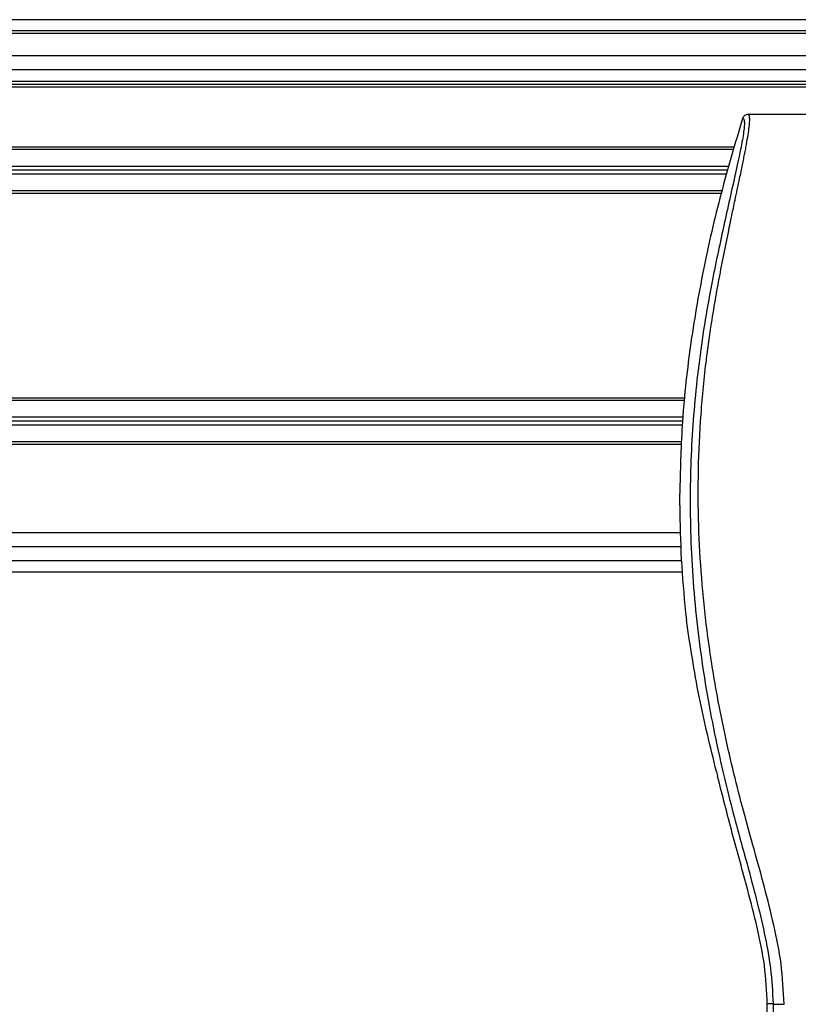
# Model space of a CAD drawing. Header units: millimetres. Extents: x -535 to 1155, y 0 to 326.
# Tile 111 of 116: x 1000 to 1038, y 228 to 276. Entities that reach past the tile are written whole.
import ezdxf

# ---------------------------------------------------------------- set-up
doc = ezdxf.new("R2010")
doc.units = ezdxf.units.MM

msp = doc.modelspace()

# ---------------------------------------------------------------- linework, layer by layer
at = {"color": 7, "linetype": 'Continuous', "lineweight": 25}
for p, q in [((1141.2815, 275.8824), (-492.9573, 275.8824)), ((1141.2815, 275.3376), (-492.9573, 275.3376)), ((1122.5175, 275.2014), (324.4643, 275.2014)), ((1072.1285, 274.1119), (-423.1999, 274.1119)), ((1072.1285, 273.431), (-423.1999, 273.431)), ((1072.1285, 272.859), (-423.1999, 272.859)), ((1072.1285, 272.7228), (-423.1999, 272.7228)), ((1072.1285, 272.5867), (-423.1999, 272.5867)), ((1059.9427, 271.252), (1035.2872, 271.252)), ((1034.625, 269.6586), (699.0295, 269.6586)), ((1034.59, 269.5361), (699.0646, 269.5361)), ((1034.3563, 268.719), (699.2983, 268.719)), ((1034.3017, 268.5283), (699.3528, 268.5283)), ((1034.2472, 268.3376), (699.4073, 268.3376)), ((1034.0135, 267.5205), (699.6411, 267.5205)), ((1033.9784, 267.3979), (699.6761, 267.3979)), ((1032.2146, 257.4019), (701.44, 257.4019)), ((1032.202, 257.2793), (701.4526, 257.2793)), ((1032.118, 256.4622), (701.5366, 256.4622)), ((1032.0984, 256.2715), (701.5562, 256.2715)), ((1032.0788, 256.0808), (701.5758, 256.0808)), ((1032.0459, 255.2637), (701.6086, 255.2637)), ((1032.0414, 255.1412), (701.6131, 255.1412)), ((1031.9535, 252.1475), (1031.9535, 252.7349)), ((1031.9773, 250.824), (701.6773, 250.824)), ((1032.0137, 250.1431), (701.6409, 250.1431)), ((701.6168, 249.4622), (1032.0378, 249.4622)), ((701.574, 248.9174), (1032.0806, 248.9174)), ((1032.2366, 246.9298), (1032.2809, 246.5545)), ((1033.7493, 239.1613), (1033.8052, 238.9361)), ((1036.5161, 227.8085), (1036.2319, 227.8085)), ((1036.2319, 221.0166), (1036.2319, 227.8085))]:
    msp.add_line(p, q, dxfattribs=at)
for points, knots in [([(1037.0588, 227.7934), (1037.0241, 228.4527), (1036.9555, 229.7562), (1036.5625, 231.6616), (1036.1048, 233.5078), (1035.5897, 235.3654), (1035.0731, 237.2094), (1034.589, 239.0862), (1034.1129, 241.1556), (1033.6601, 243.4796), (1033.2748, 246.0361), (1033.0084, 248.6058), (1032.8609, 251.2251), (1032.8477, 253.8946), (1032.9752, 256.6056), (1033.1992, 258.8787), (1033.4458, 260.6894), (1033.6558, 261.9987), (1033.8833, 263.2525), (1034.1266, 264.4846), (1034.3249, 265.4794), (1034.4755, 266.2059), (1034.5684, 266.6518), (1034.6674, 267.1189), (1034.7706, 267.6055), (1034.8681, 268.0672), (1034.9525, 268.467), (1035.0191, 268.7888), (1035.0811, 269.0924), (1035.1381, 269.3785), (1035.2079, 269.7414), (1035.2828, 270.1595), (1035.3444, 270.5732), (1035.3758, 270.8881), (1035.3756, 271.102), (1035.3483, 271.23), (1035.3078, 271.2446), (1035.2872, 271.252)], [0, 0, 0, 0, 0.0416065, 0.0822607, 0.1224589, 0.1616664, 0.2038605, 0.2432792, 0.2839298, 0.3378062, 0.3926111, 0.4469834, 0.500736, 0.5580634, 0.6153257, 0.6718893, 0.7021057, 0.7306132, 0.7555393, 0.7824984, 0.8098129, 0.8199097, 0.8308441, 0.8397938, 0.8517874, 0.8646543, 0.8727782, 0.8813003, 0.8891477, 0.8967682, 0.9048894, 0.9206626, 0.9367507, 0.9525373, 0.9679622, 0.9836747, 1, 1, 1, 1]), ([(1035.2872, 271.252), (1035.2583, 271.2494), (1035.2005, 271.2441), (1035.1228, 271.2024), (1035.0595, 271.1409), (1035.0371, 271.0871), (1035.0259, 271.0602)], [0, 0, 0, 0, 0.2496754, 0.4993928, 0.749148, 1, 1, 1, 1]), ([(1035.0259, 271.0602), (1034.6639, 269.8421), (1033.9399, 267.406), (1033.0773, 263.6735), (1032.4295, 259.8826), (1032.0363, 256.2241), (1031.9796, 253.836), (1031.9535, 252.7349)], [0, 0, 0, 0, 0.2044029, 0.4087781, 0.6158288, 0.8228522, 1, 1, 1, 1]), ([(1035.0259, 271.0602), (1035.0462, 271.0542), (1035.0865, 271.0423), (1035.1152, 270.924), (1035.1155, 270.7197), (1035.0832, 270.4177), (1035.0193, 270.0231), (1034.9278, 269.5475), (1034.8137, 269.0045), (1034.6405, 268.215), (1034.3961, 267.1324), (1034.0964, 265.772), (1033.7916, 264.3529), (1033.3351, 262.1097), (1032.8388, 259.0297), (1032.4881, 255.1045), (1032.4266, 251.0117), (1032.7017, 246.7539), (1033.341, 242.3604), (1034.1023, 238.8928), (1034.7795, 236.3343), (1035.2443, 234.6513), (1035.697, 232.9662), (1036.098, 231.2713), (1036.431, 229.5554), (1036.4877, 228.392), (1036.5161, 227.8085)], [0, 0, 0, 0, 0.0154023, 0.0306186, 0.0458978, 0.0611515, 0.0763524, 0.0916759, 0.1069667, 0.1223964, 0.1531196, 0.1841395, 0.2146453, 0.2457555, 0.3295656, 0.4129092, 0.4960821, 0.5895924, 0.6838677, 0.7780859, 0.8151003, 0.8521196, 0.8891029, 0.926018, 0.9628961, 1, 1, 1, 1]), ([(1031.9535, 252.1475), (1031.9691, 251.2772), (1032.0004, 249.5346), (1032.1578, 247.7988), (1032.2366, 246.9298)], [0, 0, 0, 0, 0.4994117, 1, 1, 1, 1]), ([(1033.7493, 239.1613), (1033.4491, 240.3813), (1032.8477, 242.8251), (1032.4701, 245.31), (1032.2809, 246.5545)], [0, 0, 0, 0, 0.4991859, 1, 1, 1, 1]), ([(1036.2319, 227.8085), (1036.2013, 228.4353), (1036.1399, 229.6921), (1035.7503, 231.5433), (1035.2022, 233.6927), (1034.5131, 236.1469), (1034.0411, 238.0064), (1033.8052, 238.9361)], [0, 0, 0, 0, 0.1646695, 0.3302102, 0.4957845, 0.747913, 1, 1, 1, 1]), ([(1036.5161, 227.8085), (1036.5142, 227.0741), (1036.5103, 225.5805), (1036.5025, 223.3034), (1036.4934, 220.9863), (1036.4835, 218.7556), (1036.4732, 216.6389), (1036.4653, 215.1256), (1036.4598, 214.1107), (1036.4569, 213.5878), (1036.4539, 213.0549), (1036.4509, 212.5119), (1036.4477, 211.9588), (1036.4446, 211.4042), (1036.4412, 210.8182), (1036.4374, 210.1706), (1036.433, 209.423), (1036.428, 208.5754), (1036.4226, 207.6669), (1036.4166, 206.6592), (1036.4098, 205.5752), (1036.4012, 204.4191), (1036.3898, 203.3273), (1036.3737, 202.3271), (1036.3508, 201.4228), (1036.317, 200.5761), (1036.2773, 199.8867), (1036.2372, 199.3114), (1036.2001, 198.8442), (1036.1677, 198.4421), (1036.1361, 198.1841), (1036.1117, 198.0772), (1036.0914, 198.0243), (1036.0748, 197.9978), (1036.0572, 197.9838), (1036.0452, 197.9837), (1036.0391, 197.9837)], [0, 0, 0, 0, 0.0694688, 0.1412908, 0.2154694, 0.2887805, 0.3524933, 0.4159279, 0.4321232, 0.4486368, 0.4654688, 0.4826193, 0.5000881, 0.5178753, 0.535169, 0.5556239, 0.5792402, 0.6060176, 0.6359563, 0.6653451, 0.7015159, 0.7387188, 0.7750553, 0.8054444, 0.8348007, 0.8638698, 0.8931347, 0.9126927, 0.9334716, 0.9528765, 0.9643483, 0.9751988, 0.9808952, 0.9869973, 0.9933587, 1, 1, 1, 1]), ([(1036.5161, 227.8085), (1036.5285, 227.8067), (1036.5543, 227.803), (1036.6825, 227.798), (1036.859, 227.7945), (1036.9938, 227.7938), (1037.0588, 227.7934)], [0, 0, 0, 0, 0.2412015, 0.5, 0.7587985, 1, 1, 1, 1])]:
    msp.add_open_spline(points, degree=3, knots=knots, dxfattribs=at)

doc.saveas('drawing.dxf')
